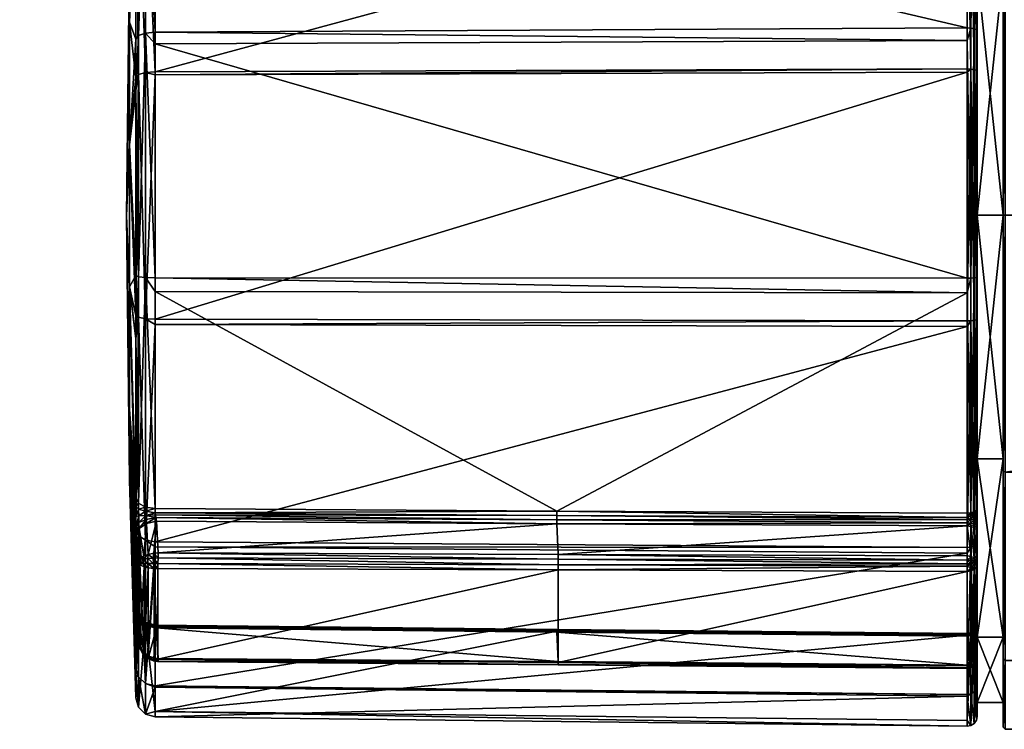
# Model space of a CAD drawing. Extents: x -0.396 to 0.144, y -0.577 to 0.001.
# Tile 35 of 65: x -0.149 to -0.099, y -0.084 to -0.048. Entities that reach past the tile are written whole.
import ezdxf

# ---------------------------------------------------------------- set-up
doc = ezdxf.new("R2010")
doc.units = 0
doc.layers.add('mesh', color=7, linetype='CONTINUOUS')

msp = doc.modelspace()

# ---------------------------------------------------------------- meshes
at = {"layer": 'mesh'}
mesh = msp.add_polyface(dxfattribs=at)
corners = [(-0.0995, -0.036658, -0.582017), (-0.100823, -0.036658, -0.582017), (-0.0995, -0.033356, -0.594339), (-0.0995, -0.045678, -0.572997), (-0.100823, -0.045678, -0.572997), (-0.0995, -0.058, -0.569695), (-0.100823, -0.058, -0.569695), (-0.0995, -0.058, -0.568439), (-0.0995, -0.04505, -0.571909), (-0.0995, -0.03557, -0.581389), (-0.0995, -0.0321, -0.594339), (-0.0995, -0.036658, -0.60666), (-0.0995, -0.03557, -0.607289), (-0.0995, -0.045678, -0.615681), (-0.0995, -0.04505, -0.616769), (-0.0995, -0.058, -0.618982), (-0.0995, -0.058, -0.620239), (-0.0994, -0.035483, -0.607339), (-0.084598, -0.035621, -0.60727), (-0.089263, -0.033359, -0.602634), (-0.083165, -0.036157, -0.580335), (-0.0994, -0.035483, -0.581339), (-0.085161, -0.035483, -0.581339), (-0.0994, -0.045, -0.571822), (-0.079377, -0.037435, -0.57843), (-0.075053, -0.037906, -0.577839), (-0.070711, -0.037454, -0.578406), (-0.0994, -0.045, -0.616855), (-0.074947, -0.037906, -0.610839), (-0.079288, -0.037454, -0.610272), (-0.083204, -0.036296, -0.608654), (-0.090912, -0.032369, -0.598704), (-0.089316, -0.033328, -0.586135), (-0.090934, -0.032356, -0.590054), (-0.0994, -0.032, -0.594339), (-0.011048, -0.058, -0.568339), (-0.0994, -0.058, -0.568339), (-0.0994, -0.058, -0.620339), (-0.0915, -0.032, -0.594392)]
mesh.append_faces([[corners[k] for k in face] for face in [(0, 1, 2, 2), (3, 4, 0, 0), (5, 6, 3, 3), (3, 7, 5, 5), (3, 8, 7, 7), (0, 8, 3, 3), (0, 9, 8, 8), (2, 9, 0, 0), (2, 10, 9, 9), (11, 10, 2, 2), (11, 12, 10, 10), (13, 12, 11, 11), (13, 14, 12, 12), (15, 14, 13, 13), (15, 16, 14, 14), (17, 18, 19, 19), (20, 21, 22, 22), (20, 23, 21, 21), (24, 23, 20, 20), (24, 25, 23, 23), (26, 23, 25, 25), (27, 28, 29, 29), (27, 18, 17, 17), (27, 30, 18, 18), (29, 30, 27, 27), (19, 31, 17, 17), (21, 32, 22, 22), (21, 33, 32, 32), (34, 33, 21, 21), (23, 35, 36, 36), (27, 14, 37, 37), (27, 12, 14, 14), (17, 12, 27, 27), (17, 10, 12, 12), (34, 10, 17, 17), (21, 9, 34, 34), (21, 8, 9, 9), (23, 8, 21, 21), (23, 7, 8, 8), (36, 7, 23, 23), (37, 14, 16, 16), (17, 31, 38, 38)]])
mesh = msp.add_polyface(dxfattribs=at)
corners = [(-0.142374, -0.049337, -0.570507), (-0.101328, -0.049174, -0.570064), (-0.101328, -0.06119, -0.568538), (-0.142374, -0.048751, -0.57058), (-0.101328, -0.048541, -0.570144), (-0.142374, -0.038924, -0.577605), (-0.101328, -0.038567, -0.577294), (-0.142374, -0.038564, -0.577862), (-0.142374, -0.033198, -0.588849), (-0.101328, -0.038178, -0.577572), (-0.142374, -0.033069, -0.589114), (-0.101328, -0.032733, -0.588747), (-0.142374, -0.033583, -0.601478), (-0.101328, -0.032593, -0.589033), (-0.142374, -0.03359, -0.601625), (-0.101328, -0.033124, -0.601613), (-0.142374, -0.04, -0.612382), (-0.101328, -0.03313, -0.601772), (-0.142374, -0.050757, -0.618793), (-0.101328, -0.039659, -0.612723), (-0.142374, -0.050904, -0.618799), (-0.101328, -0.050611, -0.619252), (-0.142374, -0.063268, -0.619313), (-0.101328, -0.050769, -0.619259), (-0.142857, -0.038665, -0.577948), (-0.142857, -0.033198, -0.589141), (-0.143216, -0.048927, -0.571029), (-0.143216, -0.038932, -0.578174), (-0.142857, -0.050795, -0.618666), (-0.143216, -0.050895, -0.618331), (-0.142857, -0.063241, -0.619184), (-0.142857, -0.040094, -0.612289), (-0.143216, -0.040341, -0.612041), (-0.142857, -0.033716, -0.601588), (-0.143216, -0.034052, -0.601488), (-0.143216, -0.06317, -0.618842), (-0.143216, -0.033541, -0.589213), (-0.142857, -0.048799, -0.570703), (-0.143216, -0.061117, -0.5695), (-0.142374, -0.061176, -0.569022)]
mesh.append_faces([[corners[k] for k in face] for face in [(0, 1, 2, 2), (3, 1, 0, 0), (3, 4, 1, 1), (5, 4, 3, 3), (5, 6, 4, 4), (7, 6, 5, 5), (8, 9, 7, 7), (10, 11, 8, 8), (12, 13, 10, 10), (14, 15, 12, 12), (16, 17, 14, 14), (18, 19, 16, 16), (20, 21, 18, 18), (22, 23, 20, 20), (24, 7, 5, 5), (25, 10, 8, 8), (26, 27, 24, 24), (28, 29, 30, 30), (31, 32, 28, 28), (33, 34, 31, 31), (35, 30, 29, 29), (33, 14, 12, 12), (33, 16, 14, 14), (31, 16, 33, 33), (31, 18, 16, 16), (28, 18, 31, 31), (28, 20, 18, 18), (30, 20, 28, 28), (30, 22, 20, 20), (25, 12, 10, 10), (25, 33, 12, 12), (36, 33, 25, 25), (36, 34, 33, 33), (24, 8, 7, 7), (24, 25, 8, 8), (27, 25, 24, 24), (27, 36, 25, 25), (26, 37, 38, 38), (24, 37, 26, 26), (24, 3, 37, 37), (5, 3, 24, 24), (37, 0, 39, 39), (3, 0, 37, 37)]])
mesh = msp.add_polyface(dxfattribs=at)
corners = [(-0.143675, -0.054458, -0.580971), (-0.143359, -0.051751, -0.571144), (-0.143359, -0.061058, -0.569977), (-0.143675, -0.048253, -0.584554), (-0.143359, -0.040924, -0.577322), (-0.143359, -0.049101, -0.571476), (-0.143675, -0.04467, -0.590759), (-0.143359, -0.034594, -0.588118), (-0.143359, -0.039299, -0.578484), (-0.143675, -0.04467, -0.597924), (-0.143359, -0.034484, -0.600689), (-0.143359, -0.034011, -0.589311), (-0.143675, -0.048253, -0.604129), (-0.143359, -0.040681, -0.611702), (-0.143359, -0.034512, -0.601351), (-0.143675, -0.054458, -0.607712), (-0.143359, -0.051693, -0.617898), (-0.143359, -0.051032, -0.617871), (-0.143359, -0.063071, -0.618372), (-0.143823, -0.058041, -0.594342), (-0.143675, -0.061623, -0.607712), (-0.143216, -0.061117, -0.5695), (-0.143216, -0.033541, -0.589213), (-0.143216, -0.050895, -0.618331), (-0.143216, -0.040341, -0.612041), (-0.143216, -0.034052, -0.601488), (-0.143216, -0.038932, -0.578174), (-0.143216, -0.048927, -0.571029), (-0.142857, -0.050795, -0.618666), (-0.142857, -0.040094, -0.612289)]
mesh.append_faces([[corners[k] for k in face] for face in [(0, 1, 2, 2), (3, 4, 5, 5), (6, 7, 8, 8), (9, 10, 11, 11), (12, 13, 14, 14), (15, 16, 17, 17), (15, 18, 16, 16), (19, 20, 15, 15), (12, 17, 13, 13), (12, 15, 17, 17), (19, 15, 12, 12), (9, 14, 10, 10), (9, 12, 14, 14), (19, 12, 9, 9), (6, 11, 7, 7), (6, 9, 11, 11), (19, 9, 6, 6), (3, 8, 4, 4), (3, 6, 8, 8), (19, 6, 3, 3), (0, 5, 1, 1), (0, 3, 5, 5), (19, 3, 0, 0), (21, 2, 1, 1), (22, 11, 10, 10), (23, 16, 18, 18), (23, 17, 16, 16), (23, 13, 17, 17), (24, 13, 23, 23), (24, 14, 13, 13), (25, 14, 24, 24), (26, 8, 7, 7), (26, 4, 8, 8), (27, 4, 26, 26), (27, 5, 4, 4), (1, 5, 27, 27), (28, 24, 23, 23), (29, 25, 24, 24), (10, 25, 22, 22), (10, 14, 25, 25), (7, 22, 26, 26), (7, 11, 22, 22), (27, 21, 1, 1)]])
mesh = msp.add_polyface(dxfattribs=at)
corners = [(-0.0995, -0.045678, -0.615681), (-0.100823, -0.045678, -0.615681), (-0.0995, -0.058, -0.618982), (-0.100823, -0.036658, -0.60666), (-0.0995, -0.036658, -0.60666), (-0.0995, -0.045678, -0.572997), (-0.100823, -0.058, -0.569695), (-0.100823, -0.045678, -0.572997), (-0.100823, -0.058, -0.618982), (-0.100823, -0.050753, -0.618773), (-0.100823, -0.040013, -0.612369), (-0.100823, -0.048724, -0.57061), (-0.100823, -0.03856, -0.577894), (-0.100823, -0.061129, -0.569034), (-0.142374, -0.050757, -0.618793), (-0.101328, -0.050611, -0.619252), (-0.101328, -0.039659, -0.612723), (-0.142374, -0.050904, -0.618799), (-0.101328, -0.050769, -0.619259), (-0.142374, -0.063268, -0.619313), (-0.101328, -0.063349, -0.619789), (-0.101135, -0.050621, -0.619217), (-0.101135, -0.039685, -0.612697), (-0.101135, -0.048555, -0.570179), (-0.101328, -0.038567, -0.577294), (-0.101135, -0.038206, -0.577595), (-0.101328, -0.048541, -0.570144), (-0.101328, -0.049174, -0.570064), (-0.101135, -0.061185, -0.568574), (-0.100971, -0.050652, -0.619114), (-0.100971, -0.06332, -0.619647), (-0.100971, -0.039762, -0.612621), (-0.100971, -0.038289, -0.577665), (-0.100971, -0.048594, -0.570279), (-0.100971, -0.061172, -0.568682), (-0.100861, -0.050698, -0.618958), (-0.100861, -0.063286, -0.619488), (-0.100861, -0.039877, -0.612506), (-0.100861, -0.038413, -0.57777), (-0.100861, -0.048654, -0.570431), (-0.100861, -0.061152, -0.568843), (-0.100823, -0.063247, -0.6193)]
mesh.append_faces([[corners[k] for k in face] for face in [(0, 1, 2, 2), (0, 3, 1, 1), (4, 3, 0, 0), (5, 6, 7, 7), (2, 1, 8, 8), (1, 9, 8, 8), (1, 10, 9, 9), (3, 10, 1, 1), (7, 11, 12, 12), (6, 11, 7, 7), (6, 13, 11, 11), (14, 15, 16, 16), (17, 18, 15, 15), (19, 20, 18, 18), (21, 18, 20, 20), (21, 15, 18, 18), (21, 16, 15, 15), (22, 16, 21, 21), (23, 24, 25, 25), (23, 26, 24, 24), (23, 27, 26, 26), (28, 27, 23, 23), (29, 21, 30, 30), (29, 22, 21, 21), (31, 22, 29, 29), (32, 23, 25, 25), (33, 23, 32, 32), (33, 28, 23, 23), (34, 28, 33, 33), (35, 29, 36, 36), (35, 31, 29, 29), (37, 31, 35, 35), (38, 33, 32, 32), (39, 33, 38, 38), (39, 34, 33, 33), (40, 34, 39, 39), (9, 35, 41, 41), (9, 37, 35, 35), (10, 37, 9, 9), (12, 39, 38, 38), (11, 39, 12, 12), (11, 40, 39, 39), (13, 40, 11, 11)]])
mesh = msp.add_polyface(dxfattribs=at)
corners = [(-0.143675, -0.061623, -0.607712), (-0.143359, -0.064265, -0.617789), (-0.143359, -0.063071, -0.618372), (-0.143675, -0.067829, -0.584554), (-0.143331, -0.073733, -0.574512), (-0.14331, -0.074203, -0.574204), (-0.143359, -0.072287, -0.574347), (-0.143675, -0.061623, -0.580971), (-0.143359, -0.064176, -0.57119), (-0.143356, -0.072741, -0.574566), (-0.143237, -0.077513, -0.574869), (-0.143329, -0.077894, -0.578597), (-0.143675, -0.067829, -0.604129), (-0.143359, -0.075061, -0.611459), (-0.143359, -0.073899, -0.613084), (-0.143359, -0.061058, -0.569977), (-0.142854, -0.072966, -0.573765), (-0.142857, -0.072769, -0.573671), (-0.142374, -0.072845, -0.573563), (-0.143192, -0.073541, -0.574061), (-0.142845, -0.073183, -0.573787), (-0.142831, -0.073393, -0.573735), (-0.143205, -0.073211, -0.57414), (-0.143213, -0.072873, -0.574104), (-0.143216, -0.072566, -0.573956), (-0.143346, -0.073241, -0.574623), (-0.143216, -0.06317, -0.618842), (-0.142857, -0.048799, -0.570703), (-0.142857, -0.06116, -0.569153), (-0.143216, -0.061117, -0.5695), (-0.143216, -0.074209, -0.61345), (-0.142857, -0.074435, -0.613718), (-0.143216, -0.050895, -0.618331), (-0.142857, -0.063241, -0.619184), (-0.142374, -0.063533, -0.619184), (-0.142374, -0.07452, -0.613818), (-0.142374, -0.063268, -0.619313), (-0.142374, -0.061176, -0.569022), (-0.142345, -0.073285, -0.573627), (-0.142314, -0.073483, -0.573515), (-0.142811, -0.073591, -0.573598), (-0.142366, -0.073058, -0.573643)]
mesh.append_faces([[corners[k] for k in face] for face in [(0, 1, 2, 2), (3, 4, 5, 5), (6, 7, 8, 8), (9, 3, 6, 6), (10, 11, 3, 3), (12, 13, 14, 14), (0, 14, 1, 1), (7, 15, 8, 8), (16, 17, 18, 18), (19, 20, 21, 21), (22, 20, 19, 19), (22, 16, 20, 20), (23, 16, 22, 22), (23, 17, 16, 16), (24, 17, 23, 23), (4, 22, 19, 19), (25, 22, 4, 4), (25, 23, 22, 22), (9, 23, 25, 25), (9, 24, 23, 23), (6, 24, 9, 9), (24, 6, 8, 8), (26, 2, 1, 1), (14, 26, 1, 1), (27, 28, 29, 29), (30, 26, 14, 14), (30, 31, 26, 26), (26, 32, 2, 2), (31, 33, 26, 26), (31, 34, 33, 33), (35, 34, 31, 31), (34, 36, 33, 33), (29, 8, 15, 15), (29, 24, 8, 8), (28, 24, 29, 29), (28, 17, 24, 24), (18, 17, 28, 28), (27, 37, 28, 28), (38, 39, 40, 40), (21, 38, 40, 40), (20, 38, 21, 21), (16, 41, 20, 20), (18, 41, 16, 16)]])
mesh = msp.add_polyface(dxfattribs=at)
corners = [(-0.142374, -0.061176, -0.569022), (-0.101328, -0.06119, -0.568538), (-0.101328, -0.061933, -0.568826), (-0.142374, -0.063533, -0.619184), (-0.101328, -0.063635, -0.61965), (-0.101328, -0.063349, -0.619789), (-0.142374, -0.07452, -0.613818), (-0.101328, -0.074811, -0.614204), (-0.142374, -0.074778, -0.613458), (-0.101328, -0.075089, -0.613816), (-0.12201, -0.080619, -0.576438), (-0.12201, -0.075945, -0.571764), (-0.101327, -0.076018, -0.571591), (-0.101135, -0.074787, -0.614176), (-0.101135, -0.063342, -0.619753), (-0.101135, -0.050621, -0.619217), (-0.101135, -0.073059, -0.573169), (-0.101328, -0.07308, -0.573139), (-0.101135, -0.061185, -0.568574), (-0.101328, -0.049174, -0.570064), (-0.100971, -0.074717, -0.614094), (-0.100971, -0.06332, -0.619647), (-0.101134, -0.073576, -0.573227), (-0.101133, -0.073743, -0.573118), (-0.101325, -0.073717, -0.573091), (-0.101135, -0.075829, -0.57153), (-0.101134, -0.075995, -0.57162), (-0.101325, -0.075229, -0.571631), (-0.122007, -0.075155, -0.571802), (-0.101326, -0.075444, -0.571497), (-0.101327, -0.075642, -0.571462), (-0.122009, -0.075401, -0.571659), (-0.101327, -0.075758, -0.571481), (-0.12201, -0.075686, -0.571645), (-0.122075, -0.073417, -0.573408), (-0.101327, -0.073398, -0.57323), (-0.101326, -0.073562, -0.573193), (-0.122074, -0.073189, -0.573425), (-0.101327, -0.073293, -0.573219), (-0.122074, -0.072977, -0.573339), (-0.101134, -0.073401, -0.573267), (-0.101135, -0.073221, -0.573247), (-0.101133, -0.075255, -0.571658), (-0.101327, -0.080791, -0.576365), (-0.101134, -0.075456, -0.571532), (-0.101134, -0.075642, -0.571499)]
mesh.append_faces([[corners[k] for k in face] for face in [(0, 1, 2, 2), (3, 4, 5, 5), (6, 7, 4, 4), (8, 9, 7, 7), (10, 11, 12, 12), (13, 7, 9, 9), (14, 7, 13, 13), (14, 4, 7, 7), (14, 5, 4, 4), (15, 5, 14, 14), (2, 16, 17, 17), (2, 18, 16, 16), (1, 18, 2, 2), (1, 19, 18, 18), (20, 14, 13, 13), (21, 15, 14, 14), (22, 23, 24, 24), (25, 26, 12, 12), (24, 27, 28, 28), (29, 28, 27, 27), (30, 31, 29, 29), (32, 33, 30, 30), (12, 11, 32, 32), (34, 35, 36, 36), (37, 38, 35, 35), (17, 38, 39, 39), (40, 35, 38, 38), (22, 24, 36, 36), (40, 36, 35, 35), (40, 22, 36, 36), (41, 40, 38, 38), (16, 38, 17, 17), (16, 41, 38, 38), (42, 27, 24, 24), (23, 42, 24, 24), (26, 43, 12, 12), (42, 29, 27, 27), (44, 29, 42, 42), (45, 29, 44, 44), (45, 30, 29, 29), (45, 32, 30, 30), (25, 32, 45, 45), (12, 32, 25, 25)]])
mesh = msp.add_polyface(dxfattribs=at)
corners = [(-0.101325, -0.073717, -0.573091), (-0.122007, -0.075155, -0.571802), (-0.122078, -0.073614, -0.573291), (-0.142314, -0.078867, -0.578899), (-0.122007, -0.08058, -0.577227), (-0.122078, -0.079091, -0.578769), (-0.101328, -0.061933, -0.568826), (-0.101328, -0.07308, -0.573139), (-0.122074, -0.072977, -0.573339), (-0.101328, -0.079244, -0.579302), (-0.142374, -0.083093, -0.590518), (-0.122074, -0.079044, -0.579406), (-0.142374, -0.061864, -0.56929), (-0.142374, -0.061176, -0.569022), (-0.142374, -0.049337, -0.570507), (-0.101328, -0.06119, -0.568538), (-0.142374, -0.063533, -0.619184), (-0.101328, -0.063349, -0.619789), (-0.142374, -0.063268, -0.619313), (-0.142374, -0.07452, -0.613818), (-0.101328, -0.063635, -0.61965), (-0.142374, -0.074778, -0.613458), (-0.101328, -0.074811, -0.614204), (-0.142374, -0.081802, -0.603631), (-0.101328, -0.075089, -0.613816), (-0.142374, -0.081876, -0.603046), (-0.101328, -0.082238, -0.603841), (-0.142374, -0.083361, -0.591207), (-0.101328, -0.082318, -0.603209), (-0.101328, -0.083844, -0.591193), (-0.101328, -0.083557, -0.590449), (-0.101327, -0.080918, -0.576793), (-0.122009, -0.080724, -0.576981), (-0.12201, -0.080738, -0.576697), (-0.101327, -0.075642, -0.571462), (-0.12201, -0.075686, -0.571645), (-0.122009, -0.075401, -0.571659), (-0.122074, -0.073189, -0.573425), (-0.101327, -0.073398, -0.57323), (-0.122075, -0.073417, -0.573408), (-0.142358, -0.073163, -0.573655), (-0.122074, -0.078957, -0.579194), (-0.142356, -0.078729, -0.579201), (-0.122075, -0.078974, -0.578966), (-0.142231, -0.08045, -0.576509), (-0.12201, -0.075945, -0.571764), (-0.12201, -0.080619, -0.576438), (-0.142231, -0.075873, -0.571932), (-0.101327, -0.080902, -0.576592), (-0.101326, -0.080887, -0.576906), (-0.142231, -0.08057, -0.576768), (-0.14223, -0.080556, -0.577053), (-0.101326, -0.075444, -0.571497), (-0.101327, -0.075758, -0.571481), (-0.142231, -0.075614, -0.571813), (-0.14223, -0.075329, -0.571827), (-0.142228, -0.075083, -0.57197), (-0.101327, -0.073293, -0.573219), (-0.101326, -0.073562, -0.573193), (-0.142345, -0.073285, -0.573627), (-0.142366, -0.073058, -0.573643), (-0.101327, -0.079163, -0.57909), (-0.142369, -0.078741, -0.579368), (-0.101326, -0.079197, -0.578804), (-0.101327, -0.079154, -0.578966)]
mesh.append_faces([[corners[k] for k in face] for face in [(0, 1, 2, 2), (3, 4, 5, 5), (6, 7, 8, 8), (9, 10, 11, 11), (12, 6, 8, 8), (13, 6, 12, 12), (14, 15, 13, 13), (16, 17, 18, 18), (19, 20, 16, 16), (21, 22, 19, 19), (23, 24, 21, 21), (25, 26, 23, 23), (27, 28, 25, 25), (10, 29, 27, 27), (9, 30, 10, 10), (31, 32, 33, 33), (34, 35, 36, 36), (37, 38, 39, 39), (40, 37, 39, 39), (11, 41, 9, 9), (41, 42, 43, 43), (44, 45, 46, 46), (44, 47, 45, 45), (48, 33, 46, 46), (49, 4, 32, 32), (33, 44, 46, 46), (32, 50, 33, 33), (4, 51, 32, 32), (52, 36, 1, 1), (53, 45, 35, 35), (54, 35, 45, 45), (55, 36, 35, 35), (56, 1, 36, 36), (8, 57, 37, 37), (58, 0, 2, 2), (2, 39, 58, 58), (2, 59, 39, 39), (60, 8, 37, 37), (61, 41, 43, 43), (61, 9, 41, 41), (11, 62, 41, 41), (63, 43, 5, 5), (63, 64, 43, 43)]])
mesh = msp.add_polyface(dxfattribs=at)
corners = [(-0.19902, -0.079384, -0.100421), (-0.19912, -0.079519, -0.100666), (-0.199307, -0.081643, -0.099521), (-0.199102, -0.078503, -0.101312), (-0.199003, -0.078353, -0.101085), (-0.199101, -0.073484, -0.104695), (-0.199003, -0.073332, -0.104471), (-0.199101, -0.051169, -0.119747), (-0.199002, -0.051017, -0.119522), (-0.198985, -0.073171, -0.104232), (-0.198986, -0.078193, -0.100845), (-0.199007, -0.079237, -0.100162), (-0.199314, -0.081571, -0.099208), (-0.199051, -0.073014, -0.103999), (-0.198985, -0.050856, -0.119283), (-0.199052, -0.078038, -0.10061), (-0.199081, -0.079091, -0.099914), (-0.199421, -0.081484, -0.098917), (-0.199194, -0.072874, -0.103791), (-0.199051, -0.050699, -0.11905), (-0.199196, -0.077899, -0.100402), (-0.199238, -0.07896, -0.099697), (-0.143675, -0.061623, -0.580971), (-0.143675, -0.067829, -0.584554), (-0.143823, -0.058041, -0.594342), (-0.143675, -0.071411, -0.597924), (-0.143675, -0.067829, -0.604129), (-0.143346, -0.073241, -0.574623), (-0.143331, -0.073733, -0.574512), (-0.143359, -0.072287, -0.574347), (-0.143356, -0.072741, -0.574566), (-0.143675, -0.071411, -0.590759), (-0.143359, -0.082406, -0.591325), (-0.143359, -0.081192, -0.588207), (-0.143359, -0.080906, -0.603281), (-0.143359, -0.081239, -0.600631), (-0.143675, -0.061623, -0.607712), (-0.143359, -0.073899, -0.613084), (-0.143675, -0.054458, -0.607712), (-0.143359, -0.063071, -0.618372), (-0.143675, -0.054458, -0.580971), (-0.143359, -0.061058, -0.569977), (-0.143359, -0.078036, -0.580095)]
mesh.append_faces([[corners[k] for k in face] for face in [(0, 1, 2, 2), (0, 3, 1, 1), (4, 3, 0, 0), (4, 5, 3, 3), (6, 5, 4, 4), (6, 7, 5, 5), (8, 7, 6, 6), (6, 9, 8, 8), (6, 10, 9, 9), (4, 10, 6, 6), (4, 11, 10, 10), (0, 11, 4, 4), (0, 12, 11, 11), (2, 12, 0, 0), (9, 13, 14, 14), (9, 15, 13, 13), (10, 15, 9, 9), (10, 16, 15, 15), (11, 16, 10, 10), (11, 17, 16, 16), (12, 17, 11, 11), (13, 18, 19, 19), (13, 20, 18, 18), (15, 20, 13, 13), (15, 21, 20, 20), (16, 21, 15, 15), (22, 23, 24, 24), (25, 26, 24, 24), (27, 28, 23, 23), (29, 23, 22, 22), (30, 27, 23, 23), (31, 25, 24, 24), (31, 32, 25, 25), (33, 32, 31, 31), (25, 34, 26, 26), (32, 35, 25, 25), (36, 26, 37, 37), (24, 26, 36, 36), (38, 36, 39, 39), (22, 40, 41, 41), (24, 40, 22, 22), (31, 23, 42, 42), (24, 23, 31, 31)]])
mesh = msp.add_polyface(dxfattribs=at)
corners = [(-0.0995, -0.058, -0.569695), (-0.100823, -0.070322, -0.572997), (-0.100823, -0.058, -0.569695), (-0.0995, -0.070322, -0.572997), (-0.100823, -0.079342, -0.582017), (-0.0995, -0.070322, -0.615681), (-0.100823, -0.058, -0.618982), (-0.100823, -0.070322, -0.615681), (-0.0995, -0.058, -0.618982), (-0.0995, -0.07095, -0.571909), (-0.0995, -0.058, -0.568439), (-0.0995, -0.058, -0.620239), (-0.0995, -0.07095, -0.616769), (-0.100823, -0.063247, -0.6193), (-0.100823, -0.074488, -0.613822), (-0.100823, -0.050753, -0.618773), (-0.100823, -0.061129, -0.569034), (-0.100823, -0.072791, -0.573547), (-0.100971, -0.06332, -0.619647), (-0.101135, -0.063342, -0.619753), (-0.100971, -0.074717, -0.614094), (-0.100971, -0.061172, -0.568682), (-0.101135, -0.073059, -0.573169), (-0.101135, -0.061185, -0.568574), (-0.100971, -0.072997, -0.573257), (-0.100861, -0.074612, -0.613969), (-0.100861, -0.063286, -0.619488), (-0.100971, -0.050652, -0.619114), (-0.100861, -0.061152, -0.568843), (-0.100861, -0.072902, -0.57339), (-0.100861, -0.050698, -0.618958), (-0.100971, -0.073407, -0.573375), (-0.101134, -0.073576, -0.573227), (-0.101134, -0.073401, -0.573267), (-0.100861, -0.073416, -0.573537), (-0.10097, -0.073618, -0.573327), (-0.100823, -0.073427, -0.573729), (-0.100861, -0.073681, -0.573477), (-0.100971, -0.073192, -0.573351), (-0.101135, -0.073221, -0.573247), (-0.100861, -0.073147, -0.573507), (-0.100823, -0.073094, -0.573692)]
mesh.append_faces([[corners[k] for k in face] for face in [(0, 1, 2, 2), (3, 1, 0, 0), (3, 4, 1, 1), (5, 6, 7, 7), (8, 6, 5, 5), (0, 9, 3, 3), (0, 10, 9, 9), (5, 11, 8, 8), (5, 12, 11, 11), (7, 13, 14, 14), (6, 13, 7, 7), (6, 15, 13, 13), (1, 16, 2, 2), (1, 17, 16, 16), (4, 17, 1, 1), (18, 19, 20, 20), (21, 22, 23, 23), (24, 22, 21, 21), (25, 18, 20, 20), (26, 18, 25, 25), (26, 27, 18, 18), (28, 24, 21, 21), (29, 24, 28, 28), (14, 26, 25, 25), (13, 26, 14, 14), (13, 30, 26, 26), (16, 29, 28, 28), (17, 29, 16, 16), (31, 32, 33, 33), (34, 35, 31, 31), (36, 37, 34, 34), (38, 33, 39, 39), (38, 31, 33, 33), (40, 31, 38, 38), (40, 34, 31, 31), (41, 34, 40, 40), (41, 36, 34, 34), (24, 39, 22, 22), (24, 38, 39, 39), (29, 38, 24, 24), (29, 40, 38, 38), (17, 40, 29, 29), (17, 41, 40, 40)]])
mesh = msp.add_polyface(dxfattribs=at)
corners = [(-0.0995, -0.079342, -0.60666), (-0.0995, -0.07095, -0.616769), (-0.0995, -0.070322, -0.615681), (-0.0995, -0.08043, -0.607289), (-0.0995, -0.082644, -0.594339), (-0.0995, -0.0839, -0.594339), (-0.0995, -0.079342, -0.582017), (-0.0995, -0.08043, -0.581389), (-0.0994, -0.071, -0.571822), (-0.00514, -0.067751, -0.570236), (-0.002455, -0.068733, -0.570658), (-0.009333, -0.063899, -0.569017), (-0.010538, -0.061312, -0.56855), (-0.010978, -0.058457, -0.568368), (-0.0994, -0.058, -0.568339), (-0.011048, -0.058, -0.568339), (-0.0994, -0.071, -0.616855), (0.0994, -0.071, -0.616855), (-0.0994, -0.058, -0.620339), (-0.0994, -0.080517, -0.607339), (0.0994, -0.080517, -0.607339), (-0.0994, -0.084, -0.594339), (0.0994, -0.084, -0.594339), (-0.0994, -0.080517, -0.581339), (0.0994, -0.080517, -0.581339), (0.0994, -0.071, -0.571822), (0.000418, -0.06899, -0.570776), (-0.0995, -0.07095, -0.571909), (-0.0995, -0.058, -0.568439), (-0.0995, -0.058, -0.620239), (-0.015548, -0.0557, -0.33823), (-0.015548, -0.0557, -0.30423), (-0.013472, -0.06345, -0.33823), (-0.015481, -0.0557, -0.30398), (-0.013472, -0.06345, -0.30423), (-0.015298, -0.0557, -0.303797), (-0.013414, -0.063417, -0.30398), (-0.015048, -0.0557, -0.30373), (-0.013255, -0.063325, -0.303797), (-0.015048, -0.0557, -0.33873), (-0.015298, -0.0557, -0.338663), (-0.013039, -0.0632, -0.33873), (-0.015481, -0.0557, -0.33848), (-0.013255, -0.063325, -0.338663), (-0.013414, -0.063417, -0.33848), (-0.015548, -0.0557, 0.456758), (-0.015548, -0.0557, 0.490758), (-0.013472, -0.06345, 0.456758), (-0.015481, -0.0557, 0.491008), (-0.013472, -0.06345, 0.490758), (-0.015298, -0.0557, 0.491191), (-0.013414, -0.063417, 0.491008), (-0.015048, -0.0557, 0.491258), (-0.013255, -0.063325, 0.491191), (-0.015298, -0.0557, 0.456325), (-0.015481, -0.0557, 0.456508), (-0.013255, -0.063325, 0.456325), (-0.013414, -0.063417, 0.456508)]
mesh.append_faces([[corners[k] for k in face] for face in [(0, 1, 2, 2), (0, 3, 1, 1), (4, 3, 0, 0), (4, 5, 3, 3), (6, 5, 4, 4), (6, 7, 5, 5), (8, 9, 10, 10), (8, 11, 9, 9), (8, 12, 11, 11), (8, 13, 12, 12), (14, 13, 8, 8), (14, 15, 13, 13), (16, 17, 18, 18), (19, 20, 16, 16), (21, 22, 19, 19), (23, 24, 21, 21), (8, 25, 23, 23), (10, 26, 8, 8), (14, 27, 28, 28), (8, 27, 14, 14), (8, 7, 27, 27), (23, 7, 8, 8), (23, 5, 7, 7), (21, 5, 23, 23), (21, 3, 5, 5), (19, 3, 21, 21), (19, 1, 3, 3), (16, 1, 19, 19), (16, 29, 1, 1), (18, 29, 16, 16), (30, 31, 32, 32), (31, 33, 34, 34), (33, 35, 36, 36), (35, 37, 38, 38), (39, 40, 41, 41), (40, 42, 43, 43), (42, 30, 44, 44), (45, 46, 47, 47), (46, 48, 49, 49), (48, 50, 51, 51), (50, 52, 53, 53), (54, 55, 56, 56), (55, 45, 57, 57)]])
mesh = msp.add_polyface(dxfattribs=at)
corners = [(-0.142374, -0.083093, -0.590518), (-0.142374, -0.078819, -0.579537), (-0.122074, -0.079044, -0.579406), (-0.142374, -0.061864, -0.56929), (-0.122074, -0.072977, -0.573339), (-0.142374, -0.072845, -0.573563), (-0.142857, -0.06116, -0.569153), (-0.142374, -0.061176, -0.569022), (-0.122078, -0.073614, -0.573291), (-0.142228, -0.075083, -0.57197), (-0.142314, -0.073483, -0.573515), (-0.122007, -0.075155, -0.571802), (-0.142314, -0.078867, -0.578899), (-0.142228, -0.080412, -0.5773), (-0.122007, -0.08058, -0.577227), (-0.12201, -0.080738, -0.576697), (-0.142231, -0.08057, -0.576768), (-0.142231, -0.08045, -0.576509), (-0.122009, -0.080724, -0.576981), (-0.14223, -0.080556, -0.577053), (-0.142231, -0.075614, -0.571813), (-0.12201, -0.075945, -0.571764), (-0.142231, -0.075873, -0.571932), (-0.14223, -0.075329, -0.571827), (-0.12201, -0.075686, -0.571645), (-0.122009, -0.075401, -0.571659), (-0.142345, -0.073285, -0.573627), (-0.142358, -0.073163, -0.573655), (-0.122075, -0.073417, -0.573408), (-0.142366, -0.073058, -0.573643), (-0.122074, -0.073189, -0.573425), (-0.142369, -0.078741, -0.579368), (-0.122075, -0.078974, -0.578966), (-0.142356, -0.078729, -0.579201), (-0.142338, -0.078772, -0.579038), (-0.122074, -0.078957, -0.579194), (-0.122078, -0.079091, -0.578769), (-0.142461, -0.075618, -0.571843), (-0.142422, -0.075869, -0.571951), (-0.142469, -0.075341, -0.571856), (-0.142442, -0.075099, -0.571988), (-0.142422, -0.080431, -0.576513), (-0.142845, -0.073183, -0.573787), (-0.142461, -0.080539, -0.576765), (-0.142469, -0.080526, -0.577041), (-0.142442, -0.080394, -0.577284), (-0.142698, -0.08031, -0.577235), (-0.142844, -0.078597, -0.579175)]
mesh.append_faces([[corners[k] for k in face] for face in [(0, 1, 2, 2), (3, 4, 5, 5), (6, 3, 5, 5), (6, 7, 3, 3), (8, 9, 10, 10), (8, 11, 9, 9), (12, 13, 14, 14), (15, 16, 17, 17), (18, 19, 16, 16), (14, 13, 19, 19), (20, 21, 22, 22), (23, 24, 20, 20), (9, 25, 23, 23), (10, 26, 8, 8), (27, 28, 26, 26), (29, 30, 27, 27), (5, 4, 29, 29), (1, 31, 2, 2), (32, 33, 34, 34), (35, 31, 33, 33), (36, 34, 12, 12), (36, 32, 34, 34), (37, 22, 38, 38), (37, 20, 22, 22), (39, 20, 37, 37), (39, 23, 20, 20), (40, 23, 39, 39), (40, 9, 23, 23), (9, 40, 10, 10), (38, 22, 17, 17), (17, 41, 38, 38), (42, 27, 26, 26), (42, 29, 27, 27), (43, 16, 19, 19), (44, 19, 13, 13), (45, 44, 13, 13), (41, 16, 43, 43), (17, 16, 41, 41), (44, 43, 19, 19), (12, 45, 13, 13), (12, 46, 45, 45), (47, 33, 31, 31), (47, 34, 33, 33)]])
mesh = msp.add_polyface(dxfattribs=at)
corners = [(-0.143675, -0.067829, -0.584554), (-0.14331, -0.074203, -0.574204), (-0.143237, -0.077513, -0.574869), (-0.143355, -0.077802, -0.579588), (-0.143359, -0.078036, -0.580095), (-0.143345, -0.077763, -0.579085), (-0.143329, -0.077894, -0.578597), (-0.143675, -0.067829, -0.604129), (-0.143359, -0.080906, -0.603281), (-0.143359, -0.075061, -0.611459), (-0.143169, -0.075479, -0.572529), (-0.143155, -0.075378, -0.572539), (-0.143083, -0.075329, -0.572437), (-0.142741, -0.075616, -0.571969), (-0.142461, -0.075618, -0.571843), (-0.142422, -0.075869, -0.571951), (-0.142748, -0.07537, -0.571981), (-0.142469, -0.075341, -0.571856), (-0.142989, -0.075415, -0.572201), (-0.142984, -0.075604, -0.572193), (-0.142947, -0.075236, -0.572246), (-0.143166, -0.075581, -0.572524), (-0.142811, -0.073591, -0.573598), (-0.143175, -0.073854, -0.57385), (-0.142831, -0.073393, -0.573735), (-0.143192, -0.073541, -0.574061), (-0.143331, -0.073733, -0.574512), (-0.143216, -0.074209, -0.61345), (-0.143359, -0.073899, -0.613084), (-0.142374, -0.074778, -0.613458), (-0.142374, -0.07452, -0.613818), (-0.142857, -0.074435, -0.613718), (-0.142857, -0.081679, -0.603583), (-0.142724, -0.075157, -0.57209), (-0.142728, -0.075832, -0.572074), (-0.142442, -0.075099, -0.571988), (-0.142933, -0.075784, -0.57222), (-0.143147, -0.075681, -0.572525), (-0.143237, -0.075548, -0.572905), (-0.142314, -0.073483, -0.573515)]
mesh.append_faces([[corners[k] for k in face] for face in [(0, 1, 2, 2), (0, 3, 4, 4), (0, 5, 3, 3), (0, 6, 5, 5), (7, 8, 9, 9), (10, 11, 12, 12), (13, 14, 15, 15), (16, 14, 13, 13), (16, 17, 14, 14), (13, 18, 16, 16), (13, 19, 18, 18), (18, 12, 20, 20), (18, 10, 12, 12), (19, 10, 18, 18), (19, 21, 10, 10), (22, 20, 23, 23), (23, 12, 11, 11), (20, 12, 23, 23), (24, 22, 23, 23), (25, 23, 1, 1), (25, 24, 23, 23), (26, 25, 1, 1), (27, 28, 9, 9), (29, 30, 31, 31), (32, 31, 27, 27), (18, 20, 33, 33), (13, 15, 34, 34), (33, 17, 16, 16), (33, 35, 17, 17), (16, 18, 33, 33), (34, 19, 13, 13), (19, 36, 37, 37), (34, 36, 19, 19), (10, 38, 11, 11), (21, 38, 10, 10), (37, 21, 19, 19), (37, 38, 21, 21), (39, 33, 22, 22), (39, 35, 33, 33), (22, 33, 20, 20), (23, 38, 1, 1), (23, 11, 38, 38), (37, 2, 38, 38)]])
mesh = msp.add_polyface(dxfattribs=at)
corners = [(-0.0995, -0.079342, -0.60666), (-0.100823, -0.070322, -0.615681), (-0.100823, -0.079342, -0.60666), (-0.0995, -0.070322, -0.572997), (-0.0995, -0.08043, -0.581389), (-0.0995, -0.079342, -0.582017), (-0.100823, -0.073755, -0.573654), (-0.100823, -0.079342, -0.582017), (-0.100823, -0.078681, -0.579255), (-0.100823, -0.078836, -0.579591), (-0.100823, -0.074488, -0.613822), (-0.100823, -0.081773, -0.603658), (-0.100823, -0.074064, -0.57345), (-0.100823, -0.078743, -0.578595), (-0.100823, -0.078932, -0.578318), (-0.100823, -0.078656, -0.57892), (-0.100971, -0.079026, -0.579169), (-0.101135, -0.079214, -0.579323), (-0.101135, -0.079131, -0.579143), (-0.100971, -0.079126, -0.579386), (-0.100861, -0.078868, -0.579208), (-0.100861, -0.078993, -0.57948), (-0.100971, -0.079009, -0.578953), (-0.101134, -0.079117, -0.578963), (-0.100861, -0.078847, -0.578938), (-0.10097, -0.079065, -0.578744), (-0.101134, -0.079163, -0.578789), (-0.100861, -0.078917, -0.578676), (-0.10097, -0.079187, -0.578564), (-0.101133, -0.079265, -0.578639), (-0.100861, -0.07907, -0.578451), (-0.100971, -0.074717, -0.614094), (-0.101135, -0.074787, -0.614176), (-0.100971, -0.082103, -0.603788), (-0.100861, -0.074612, -0.613969), (-0.100861, -0.081952, -0.603729), (-0.10097, -0.080647, -0.577052), (-0.100823, -0.080392, -0.576806), (-0.100823, -0.080404, -0.576682), (-0.100823, -0.075708, -0.571984), (-0.100823, -0.075583, -0.571984), (-0.100861, -0.08053, -0.576939), (-0.100971, -0.075928, -0.571705), (-0.101134, -0.080762, -0.576388), (-0.101134, -0.075995, -0.57162), (-0.100861, -0.075827, -0.571833), (-0.100971, -0.080677, -0.576455), (-0.100861, -0.08055, -0.576555)]
mesh.append_faces([[corners[k] for k in face] for face in [(0, 1, 2, 2), (3, 4, 5, 5), (6, 7, 8, 8), (7, 9, 8, 8), (2, 10, 11, 11), (12, 13, 14, 14), (6, 15, 13, 13), (16, 17, 18, 18), (16, 19, 17, 17), (20, 19, 16, 16), (20, 21, 19, 19), (8, 21, 20, 20), (8, 9, 21, 21), (22, 18, 23, 23), (22, 16, 18, 18), (24, 16, 22, 22), (24, 20, 16, 16), (15, 20, 24, 24), (15, 8, 20, 20), (25, 23, 26, 26), (25, 22, 23, 23), (27, 22, 25, 25), (27, 24, 22, 22), (13, 24, 27, 27), (13, 15, 24, 24), (28, 26, 29, 29), (28, 25, 26, 26), (30, 25, 28, 28), (30, 27, 25, 25), (14, 27, 30, 30), (14, 13, 27, 27), (31, 32, 33, 33), (34, 31, 35, 35), (10, 34, 11, 11), (36, 30, 28, 28), (12, 14, 37, 37), (37, 38, 39, 39), (40, 12, 37, 37), (41, 14, 30, 30), (42, 43, 44, 44), (45, 46, 42, 42), (45, 47, 46, 46), (39, 38, 47, 47)]])
mesh = msp.add_polyface(dxfattribs=at)
corners = [(-0.0995, -0.079342, -0.582017), (-0.100823, -0.079342, -0.582017), (-0.0995, -0.070322, -0.572997), (-0.0995, -0.070322, -0.615681), (-0.100823, -0.070322, -0.615681), (-0.0995, -0.079342, -0.60666), (-0.0995, -0.07095, -0.571909), (-0.0995, -0.08043, -0.581389), (-0.100823, -0.073427, -0.573729), (-0.100823, -0.073755, -0.573654), (-0.100823, -0.074488, -0.613822), (-0.100823, -0.079342, -0.60666), (-0.100823, -0.073094, -0.573692), (-0.100823, -0.072791, -0.573547), (-0.100823, -0.078743, -0.578595), (-0.100823, -0.074064, -0.57345), (-0.100823, -0.078681, -0.579255), (-0.100823, -0.078656, -0.57892), (-0.10097, -0.073618, -0.573327), (-0.101133, -0.073743, -0.573118), (-0.101134, -0.073576, -0.573227), (-0.10097, -0.073818, -0.573196), (-0.100861, -0.073681, -0.573477), (-0.100861, -0.073931, -0.573312), (-0.100971, -0.073407, -0.573375), (-0.100861, -0.073416, -0.573537), (-0.10097, -0.075493, -0.571634), (-0.101134, -0.075642, -0.571499), (-0.101134, -0.075456, -0.571532), (-0.100971, -0.075643, -0.571607), (-0.101135, -0.075829, -0.57153), (-0.100971, -0.075794, -0.571632), (-0.101134, -0.075995, -0.57162), (-0.100971, -0.075928, -0.571705), (-0.100823, -0.075583, -0.571984), (-0.100823, -0.080392, -0.576806), (-0.100823, -0.075708, -0.571984), (-0.10097, -0.07533, -0.571735), (-0.101133, -0.075255, -0.571658), (-0.100861, -0.075443, -0.571852), (-0.100861, -0.08055, -0.576555), (-0.100861, -0.075827, -0.571833), (-0.100861, -0.075547, -0.571787)]
mesh.append_faces([[corners[k] for k in face] for face in [(0, 1, 2, 2), (3, 4, 5, 5), (2, 6, 7, 7), (8, 1, 9, 9), (4, 10, 11, 11), (1, 12, 13, 13), (8, 12, 1, 1), (9, 14, 15, 15), (16, 17, 9, 9), (18, 19, 20, 20), (18, 21, 19, 19), (22, 21, 18, 18), (22, 23, 21, 21), (9, 23, 22, 22), (9, 15, 23, 23), (24, 18, 20, 20), (25, 22, 18, 18), (8, 9, 22, 22), (26, 27, 28, 28), (29, 27, 26, 26), (29, 30, 27, 27), (31, 30, 29, 29), (31, 32, 30, 30), (33, 32, 31, 31), (34, 35, 36, 36), (19, 37, 38, 38), (21, 37, 19, 19), (21, 39, 37, 37), (23, 39, 21, 21), (23, 34, 39, 39), (15, 34, 23, 23), (36, 40, 41, 41), (37, 28, 38, 38), (26, 28, 37, 37), (39, 26, 37, 37), (42, 26, 39, 39), (42, 29, 26, 26), (42, 31, 29, 29), (41, 31, 42, 42), (41, 33, 31, 31), (34, 42, 39, 39), (36, 42, 34, 34), (36, 41, 42, 42)]])
mesh = msp.add_polyface(dxfattribs=at)
corners = [(-0.143237, -0.077513, -0.574869), (-0.14331, -0.078179, -0.57818), (-0.143329, -0.077894, -0.578597), (-0.143675, -0.071411, -0.597924), (-0.143359, -0.081239, -0.600631), (-0.143359, -0.080906, -0.603281), (-0.143675, -0.071411, -0.590759), (-0.143359, -0.078036, -0.580095), (-0.143359, -0.081192, -0.588207), (-0.143216, -0.078426, -0.579817), (-0.143216, -0.081353, -0.603456), (-0.143216, -0.074209, -0.61345), (-0.143359, -0.075061, -0.611459), (-0.142857, -0.081679, -0.603583), (-0.142374, -0.074778, -0.613458), (-0.142857, -0.074435, -0.613718), (-0.143175, -0.078532, -0.578529), (-0.142947, -0.080137, -0.577146), (-0.142811, -0.078784, -0.578792), (-0.143155, -0.079844, -0.577004), (-0.143083, -0.079945, -0.577053), (-0.142829, -0.078658, -0.578967), (-0.142314, -0.078867, -0.578899), (-0.142853, -0.078611, -0.579393), (-0.142857, -0.078711, -0.579614), (-0.143212, -0.078269, -0.579473), (-0.142844, -0.078597, -0.579175), (-0.143204, -0.078246, -0.579133), (-0.143191, -0.078338, -0.578806), (-0.143355, -0.077802, -0.579588), (-0.143345, -0.077763, -0.579085), (-0.14331, -0.074203, -0.574204), (-0.143237, -0.075548, -0.572905), (-0.143237, -0.079478, -0.576834), (-0.143147, -0.075681, -0.572525), (-0.143147, -0.079857, -0.576701), (-0.142933, -0.075784, -0.57222), (-0.142933, -0.080162, -0.576598), (-0.142728, -0.075832, -0.572074), (-0.142728, -0.080309, -0.576551), (-0.142422, -0.075869, -0.571951), (-0.142422, -0.080431, -0.576513), (-0.142698, -0.08031, -0.577235), (-0.142369, -0.078741, -0.579368), (-0.142374, -0.078819, -0.579537), (-0.142338, -0.078772, -0.579038)]
mesh.append_faces([[corners[k] for k in face] for face in [(0, 1, 2, 2), (3, 4, 5, 5), (6, 7, 8, 8), (8, 7, 9, 9), (10, 11, 12, 12), (10, 13, 11, 11), (13, 14, 15, 15), (16, 17, 18, 18), (19, 20, 16, 16), (21, 18, 22, 22), (23, 24, 9, 9), (25, 9, 7, 7), (25, 23, 9, 9), (25, 26, 23, 23), (27, 26, 25, 25), (27, 21, 26, 26), (28, 21, 27, 27), (28, 18, 21, 21), (16, 18, 28, 28), (29, 25, 7, 7), (29, 27, 25, 25), (30, 27, 29, 29), (30, 28, 27, 27), (2, 28, 30, 30), (2, 16, 28, 28), (1, 16, 2, 2), (31, 32, 0, 0), (33, 1, 0, 0), (0, 34, 33, 33), (34, 35, 33, 33), (36, 35, 34, 34), (36, 37, 35, 35), (38, 37, 36, 36), (38, 39, 37, 37), (40, 39, 38, 38), (40, 41, 39, 39), (18, 42, 22, 22), (33, 16, 1, 1), (43, 44, 24, 24), (23, 43, 24, 24), (26, 43, 23, 23), (21, 45, 26, 26), (22, 45, 21, 21)]])
mesh = msp.add_polyface(dxfattribs=at)
corners = [(-0.0995, -0.079342, -0.582017), (-0.100823, -0.082644, -0.594339), (-0.100823, -0.079342, -0.582017), (-0.0995, -0.082644, -0.594339), (-0.100823, -0.079342, -0.60666), (-0.0995, -0.079342, -0.60666), (-0.100823, -0.083348, -0.591253), (-0.100823, -0.078836, -0.579591), (-0.100823, -0.081773, -0.603658), (-0.100861, -0.083539, -0.59123), (-0.100861, -0.078993, -0.57948), (-0.100971, -0.083701, -0.59121), (-0.100971, -0.079126, -0.579386), (-0.101135, -0.083808, -0.591197), (-0.100971, -0.082103, -0.603788), (-0.101135, -0.082204, -0.603828), (-0.100861, -0.081952, -0.603729), (-0.100971, -0.074717, -0.614094), (-0.100861, -0.074612, -0.613969), (-0.101133, -0.080725, -0.577127), (-0.10097, -0.079187, -0.578564), (-0.101133, -0.079265, -0.578639), (-0.10097, -0.080647, -0.577052), (-0.100971, -0.080762, -0.576627), (-0.101134, -0.080881, -0.576789), (-0.101135, -0.080867, -0.576601), (-0.100971, -0.080773, -0.576779), (-0.101134, -0.080832, -0.576972), (-0.10097, -0.080733, -0.576926), (-0.100861, -0.08053, -0.576939), (-0.100861, -0.07907, -0.578451), (-0.100823, -0.080392, -0.576806), (-0.100823, -0.078932, -0.578318), (-0.100971, -0.080677, -0.576455), (-0.101134, -0.080762, -0.576388), (-0.100861, -0.08055, -0.576555), (-0.100861, -0.080604, -0.576666), (-0.100823, -0.080404, -0.576682), (-0.100971, -0.075928, -0.571705)]
mesh.append_faces([[corners[k] for k in face] for face in [(0, 1, 2, 2), (3, 1, 0, 0), (3, 4, 1, 1), (5, 4, 3, 3), (2, 6, 7, 7), (1, 6, 2, 2), (1, 8, 6, 6), (4, 8, 1, 1), (9, 10, 7, 7), (11, 12, 10, 10), (11, 13, 12, 12), (14, 15, 11, 11), (9, 11, 10, 10), (9, 14, 11, 11), (16, 14, 9, 9), (16, 17, 14, 14), (6, 9, 7, 7), (6, 16, 9, 9), (8, 16, 6, 6), (8, 18, 16, 16), (19, 20, 21, 21), (22, 20, 19, 19), (23, 24, 25, 25), (26, 24, 23, 23), (26, 27, 24, 24), (28, 27, 26, 26), (28, 19, 27, 27), (22, 19, 28, 28), (29, 30, 22, 22), (31, 32, 29, 29), (33, 25, 34, 34), (23, 25, 33, 33), (35, 23, 33, 33), (36, 23, 35, 35), (36, 26, 23, 23), (36, 28, 26, 26), (29, 28, 36, 36), (29, 22, 28, 28), (37, 36, 35, 35), (31, 36, 37, 37), (31, 29, 36, 36), (38, 33, 34, 34)]])
mesh = msp.add_polyface(dxfattribs=at)
corners = [(-0.142442, -0.080394, -0.577284), (-0.142748, -0.080402, -0.577012), (-0.142469, -0.080526, -0.577041), (-0.142741, -0.080413, -0.576767), (-0.142461, -0.080539, -0.576765), (-0.142984, -0.08019, -0.576778), (-0.142989, -0.080181, -0.576967), (-0.143083, -0.079945, -0.577053), (-0.143155, -0.079844, -0.577004), (-0.142947, -0.080137, -0.577146), (-0.143166, -0.079858, -0.576802), (-0.143169, -0.079854, -0.576903), (-0.143216, -0.082882, -0.591266), (-0.143216, -0.078426, -0.579817), (-0.142857, -0.078711, -0.579614), (-0.143359, -0.081192, -0.588207), (-0.143359, -0.082406, -0.591325), (-0.143359, -0.081239, -0.600631), (-0.143216, -0.081353, -0.603456), (-0.143359, -0.080906, -0.603281), (-0.143359, -0.075061, -0.611459), (-0.142374, -0.083093, -0.590518), (-0.142374, -0.083361, -0.591207), (-0.142857, -0.083229, -0.591223), (-0.142374, -0.078819, -0.579537), (-0.142374, -0.081876, -0.603046), (-0.142374, -0.081802, -0.603631), (-0.142857, -0.081679, -0.603583), (-0.142374, -0.074778, -0.613458), (-0.143175, -0.078532, -0.578529), (-0.142698, -0.08031, -0.577235), (-0.142728, -0.080309, -0.576551), (-0.142933, -0.080162, -0.576598), (-0.142422, -0.080431, -0.576513), (-0.143237, -0.079478, -0.576834), (-0.143147, -0.079857, -0.576701), (-0.142811, -0.078784, -0.578792)]
mesh.append_faces([[corners[k] for k in face] for face in [(0, 1, 2, 2), (2, 3, 4, 4), (1, 3, 2, 2), (1, 5, 3, 3), (6, 5, 1, 1), (6, 7, 8, 8), (6, 9, 7, 7), (1, 9, 6, 6), (6, 10, 5, 5), (6, 11, 10, 10), (8, 11, 6, 6), (12, 13, 14, 14), (12, 15, 13, 13), (12, 16, 15, 15), (17, 16, 12, 12), (18, 19, 17, 17), (18, 20, 19, 19), (21, 22, 23, 23), (12, 18, 17, 17), (12, 23, 18, 18), (14, 23, 12, 12), (14, 21, 23, 23), (24, 21, 14, 14), (25, 26, 27, 27), (23, 27, 18, 18), (23, 25, 27, 27), (22, 25, 23, 23), (26, 28, 27, 27), (29, 7, 9, 9), (30, 1, 0, 0), (31, 5, 32, 32), (31, 3, 5, 5), (31, 4, 3, 3), (33, 4, 31, 31), (1, 30, 9, 9), (10, 34, 35, 35), (11, 34, 10, 10), (5, 35, 32, 32), (5, 10, 35, 35), (8, 34, 11, 11), (8, 29, 34, 34), (36, 9, 30, 30)]])
mesh = msp.add_polyface(dxfattribs=at)
corners = [(-0.122078, -0.079091, -0.578769), (-0.101325, -0.080752, -0.577154), (-0.101325, -0.079292, -0.578666), (-0.122007, -0.08058, -0.577227), (-0.142374, -0.081802, -0.603631), (-0.101328, -0.082238, -0.603841), (-0.101328, -0.075089, -0.613816), (-0.142374, -0.081876, -0.603046), (-0.101328, -0.082318, -0.603209), (-0.142374, -0.083361, -0.591207), (-0.101328, -0.083844, -0.591193), (-0.142374, -0.083093, -0.590518), (-0.101328, -0.083557, -0.590449), (-0.101135, -0.079131, -0.579143), (-0.101135, -0.079214, -0.579323), (-0.101328, -0.079244, -0.579302), (-0.101135, -0.083808, -0.591197), (-0.100971, -0.079126, -0.579386), (-0.101135, -0.082204, -0.603828), (-0.101135, -0.074787, -0.614176), (-0.100971, -0.083701, -0.59121), (-0.100971, -0.082103, -0.603788), (-0.101133, -0.079265, -0.578639), (-0.101133, -0.080725, -0.577127), (-0.101134, -0.080832, -0.576972), (-0.12201, -0.080619, -0.576438), (-0.101327, -0.076018, -0.571591), (-0.101327, -0.080791, -0.576365), (-0.101327, -0.080902, -0.576592), (-0.101327, -0.080918, -0.576793), (-0.12201, -0.080738, -0.576697), (-0.101326, -0.080887, -0.576906), (-0.122009, -0.080724, -0.576981), (-0.101326, -0.079197, -0.578804), (-0.101327, -0.079163, -0.57909), (-0.122075, -0.078974, -0.578966), (-0.101327, -0.079154, -0.578966), (-0.101134, -0.079117, -0.578963), (-0.101134, -0.079163, -0.578789), (-0.101134, -0.080762, -0.576388), (-0.101135, -0.080867, -0.576601), (-0.101134, -0.080881, -0.576789), (-0.101134, -0.075995, -0.57162)]
mesh.append_faces([[corners[k] for k in face] for face in [(0, 1, 2, 2), (0, 3, 1, 1), (4, 5, 6, 6), (7, 8, 5, 5), (9, 10, 8, 8), (11, 12, 10, 10), (13, 14, 15, 15), (14, 12, 15, 15), (14, 16, 12, 12), (17, 16, 14, 14), (16, 10, 12, 12), (16, 8, 10, 10), (18, 8, 16, 16), (18, 5, 8, 8), (19, 5, 18, 18), (19, 6, 5, 5), (20, 18, 16, 16), (21, 19, 18, 18), (22, 2, 1, 1), (23, 22, 1, 1), (24, 23, 1, 1), (25, 26, 27, 27), (28, 25, 27, 27), (29, 30, 28, 28), (31, 32, 29, 29), (1, 3, 31, 31), (0, 2, 33, 33), (34, 35, 36, 36), (37, 36, 33, 33), (13, 15, 34, 34), (37, 34, 36, 36), (37, 13, 34, 34), (38, 37, 33, 33), (22, 33, 2, 2), (22, 38, 33, 33), (39, 28, 27, 27), (40, 28, 39, 39), (41, 28, 40, 40), (41, 29, 28, 28), (41, 31, 29, 29), (24, 31, 41, 41), (1, 31, 24, 24), (42, 39, 27, 27)]])

doc.saveas('drawing.dxf')
